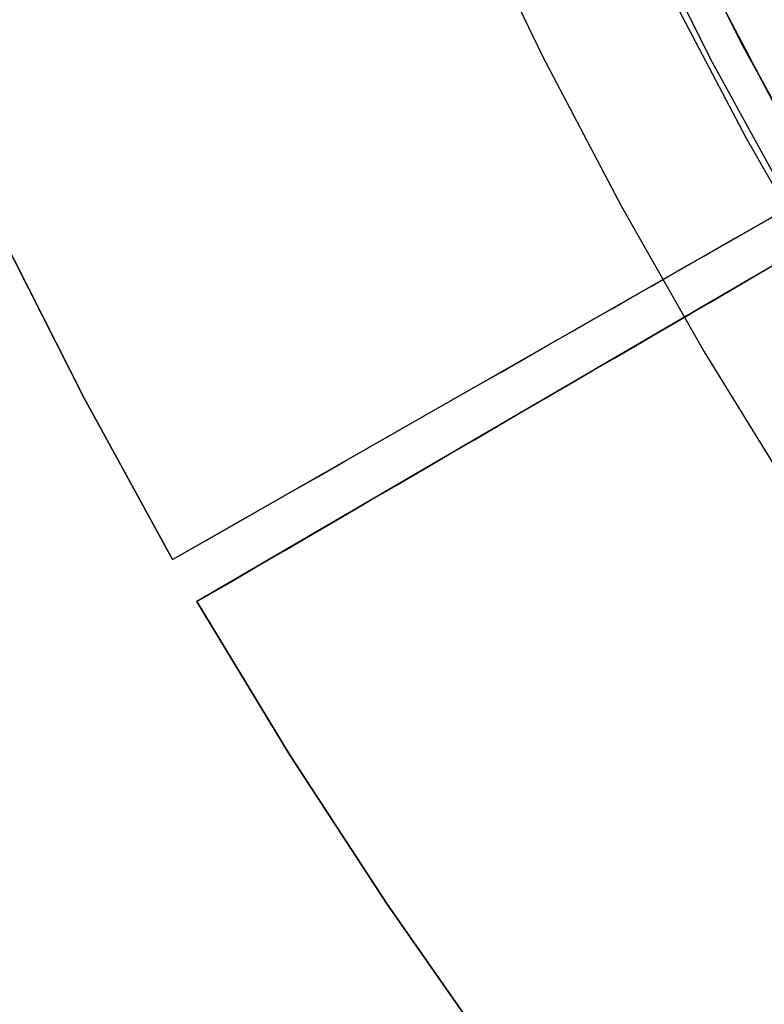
# Model space of a CAD drawing. Header units: millimetres. Extents: x 8929 to 10091, y -2708 to -1691.
# Tile 24 of 196: x 9432 to 9444, y -2108 to -2093. Entities that reach past the tile are written whole.
import ezdxf

# ---------------------------------------------------------------- set-up
doc = ezdxf.new("R2010")
doc.units = ezdxf.units.MM
doc.layers.add('1', color=7, linetype='Continuous')
doc.layers.add('COLOR EXT', color=7, linetype='Continuous')

msp = doc.modelspace()

# ---------------------------------------------------------------- linework, layer by layer
at = {"layer": '1', "color": 7, "true_color": 0xffffff}
for p, q in [((9439.22, -2090.782, 69.704), (9440.389, -2093.21, 69.704)), ((9443.601, -2093.04, 46.606), (9442.428, -2090.713, 46.606)), ((9442.428, -2090.713, 34.804), (9443.601, -2093.04, 34.804)), ((9443.601, -2093.04, 40.705), (9442.428, -2090.713, 40.705)), ((9443.11, -2093.299, 65.998), (9441.928, -2090.954, 65.998)), ((9442.427, -2092.185, 71.704), (9443.643, -2094.503, 71.704)), ((9449.63, -2092.597, 55.603), (9440.847, -2097.615, 55.603)), ((9444.855, -2095.326, 46.606), (9443.601, -2093.04, 46.606)), ((9443.601, -2093.04, 34.804), (9444.855, -2095.326, 34.804)), ((9444.855, -2095.326, 40.705), (9443.601, -2093.04, 40.705)), ((9440.389, -2093.21, 69.704), (9441.642, -2095.597, 69.704)), ((9449.94, -2093.135, 55.603), (9441.203, -2098.231, 55.603)), ((9444.372, -2095.601, 65.998), (9443.11, -2093.299, 65.998)), ((9443.643, -2094.503, 71.704), (9444.938, -2096.776, 71.704)), ((9434.454, -2101.268, 65.998), (9444.372, -2095.601, 65.998)), ((9441.642, -2095.597, 69.704), (9442.976, -2097.939, 69.704)), ((9443.671, -2096.002, 50.965), (9443.876, -2095.885, 50.443)), ((9443.876, -2095.885, 50.443), (9444.064, -2095.777, 49.913)), ((9431.692, -2096.028, 65.998), (9433.028, -2098.671, 65.998)), ((9431.692, -2096.028, 59.909), (9433.028, -2098.671, 59.909)), ((9433.028, -2098.671, 62.954), (9431.692, -2096.028, 62.954)), ((9443.452, -2096.127, 51.479), (9443.671, -2096.002, 50.965)), ((9444.71, -2096.185, 65.998), (9434.842, -2101.94, 65.998)), ((9443.217, -2096.261, 51.984), (9443.452, -2096.127, 51.479)), ((9442.967, -2096.404, 52.479), (9443.217, -2096.261, 51.984)), ((9442.702, -2096.555, 52.964), (9442.967, -2096.404, 52.479)), ((9442.423, -2096.715, 53.438), (9442.702, -2096.555, 52.964)), ((9443.794, -2096.72, 51.479), (9444.012, -2096.592, 50.965)), ((9442.13, -2096.882, 53.901), (9442.423, -2096.715, 53.438)), ((9443.56, -2096.856, 51.984), (9443.794, -2096.72, 51.479)), ((9441.824, -2097.057, 54.352), (9442.13, -2096.882, 53.901)), ((9443.048, -2097.154, 52.964), (9443.311, -2097.001, 52.479)), ((9443.311, -2097.001, 52.479), (9443.56, -2096.856, 51.984)), ((9441.504, -2097.24, 54.79), (9441.824, -2097.057, 54.352)), ((9442.771, -2097.316, 53.438), (9443.048, -2097.154, 52.964)), ((9441.171, -2097.43, 55.216), (9441.504, -2097.24, 54.79)), ((9442.479, -2097.486, 53.901), (9442.771, -2097.316, 53.438)), ((9440.826, -2097.627, 55.628), (9441.171, -2097.43, 55.216)), ((9440.469, -2097.831, 56.026), (9440.826, -2097.627, 55.628)), ((9442.174, -2097.664, 54.352), (9442.479, -2097.486, 53.901)), ((9441.856, -2097.85, 54.79), (9442.174, -2097.664, 54.352)), ((9440.1, -2098.042, 56.41), (9440.469, -2097.831, 56.026)), ((9441.525, -2098.043, 55.216), (9441.856, -2097.85, 54.79)), ((9442.976, -2097.939, 69.704), (9444.391, -2100.234, 69.704)), ((9439.719, -2098.26, 56.779), (9440.1, -2098.042, 56.41)), ((9441.181, -2098.243, 55.628), (9441.525, -2098.043, 55.216)), ((9439.328, -2098.483, 57.133), (9439.719, -2098.26, 56.779)), ((9440.826, -2098.45, 56.026), (9441.181, -2098.243, 55.628)), ((9438.927, -2098.712, 57.471), (9439.328, -2098.483, 57.133)), ((9440.459, -2098.665, 56.41), (9440.826, -2098.45, 56.026)), ((9433.028, -2098.671, 65.998), (9434.454, -2101.268, 65.998)), ((9433.028, -2098.671, 59.909), (9434.454, -2101.268, 59.909)), ((9434.454, -2101.268, 62.954), (9433.028, -2098.671, 62.954)), ((9438.515, -2098.947, 57.793), (9438.927, -2098.712, 57.471)), ((9440.08, -2098.885, 56.779), (9440.459, -2098.665, 56.41)), ((9439.691, -2099.112, 57.133), (9440.08, -2098.885, 56.779)), ((9438.095, -2099.188, 58.098), (9438.515, -2098.947, 57.793)), ((9437.665, -2099.433, 58.387), (9438.095, -2099.188, 58.098)), ((9439.292, -2099.345, 57.471), (9439.691, -2099.112, 57.133)), ((9438.883, -2099.584, 57.793), (9439.292, -2099.345, 57.471)), ((9437.227, -2099.683, 58.658), (9437.665, -2099.433, 58.387)), ((9436.782, -2099.938, 58.912), (9437.227, -2099.683, 58.658)), ((9438.464, -2099.828, 58.098), (9438.883, -2099.584, 57.793)), ((9438.037, -2100.077, 58.387), (9438.464, -2099.828, 58.098)), ((9436.329, -2100.197, 59.148), (9436.782, -2099.938, 58.912)), ((9437.601, -2100.331, 58.658), (9438.037, -2100.077, 58.387)), ((9435.869, -2100.46, 59.366), (9436.329, -2100.197, 59.148)), ((9435.403, -2100.726, 59.566), (9435.869, -2100.46, 59.366)), ((9437.158, -2100.59, 58.912), (9437.601, -2100.331, 58.658)), ((9436.707, -2100.853, 59.148), (9437.158, -2100.59, 58.912)), ((9434.931, -2100.995, 59.747), (9435.403, -2100.726, 59.566)), ((9436.25, -2101.119, 59.366), (9436.707, -2100.853, 59.148)), ((9434.454, -2101.268, 59.909), (9434.931, -2100.995, 59.747)), ((9434.454, -2101.268, 65.998), (9434.454, -2101.268, 59.909)), ((9435.786, -2101.39, 59.566), (9436.25, -2101.119, 59.366)), ((9435.317, -2101.664, 59.747), (9435.786, -2101.39, 59.566)), ((9434.842, -2101.94, 59.909), (9435.317, -2101.664, 59.747)), ((9434.842, -2101.94, 65.998), (9434.842, -2101.94, 59.909)), ((9434.842, -2101.94, 59.909), (9436.327, -2104.392, 59.909)), ((9434.842, -2101.94, 65.998), (9436.327, -2104.392, 65.998)), ((9436.327, -2104.392, 62.954), (9434.842, -2101.94, 62.954)), ((9436.327, -2104.392, 59.909), (9437.892, -2106.794, 59.909)), ((9436.327, -2104.392, 65.998), (9437.892, -2106.794, 65.998)), ((9437.892, -2106.794, 62.954), (9436.327, -2104.392, 62.954)), ((9437.892, -2106.794, 59.909), (9439.535, -2109.143, 59.909)), ((9437.892, -2106.794, 65.998), (9439.535, -2109.143, 65.998)), ((9439.535, -2109.143, 62.954), (9437.892, -2106.794, 62.954))]:
    msp.add_line(p, q, dxfattribs=at)
at = {"layer": 'COLOR EXT', "color": 30, "true_color": 0xff8d00}
for p, q in [((9444.178, -2094.116, 34.804), (9442.975, -2091.824, 34.804)), ((9442.975, -2091.824, -30.696), (9444.178, -2094.116, -30.696)), ((9444.178, -2094.116, 2.054), (9442.975, -2091.824, 2.054))]:
    msp.add_line(p, q, dxfattribs=at)

doc.saveas('drawing.dxf')
